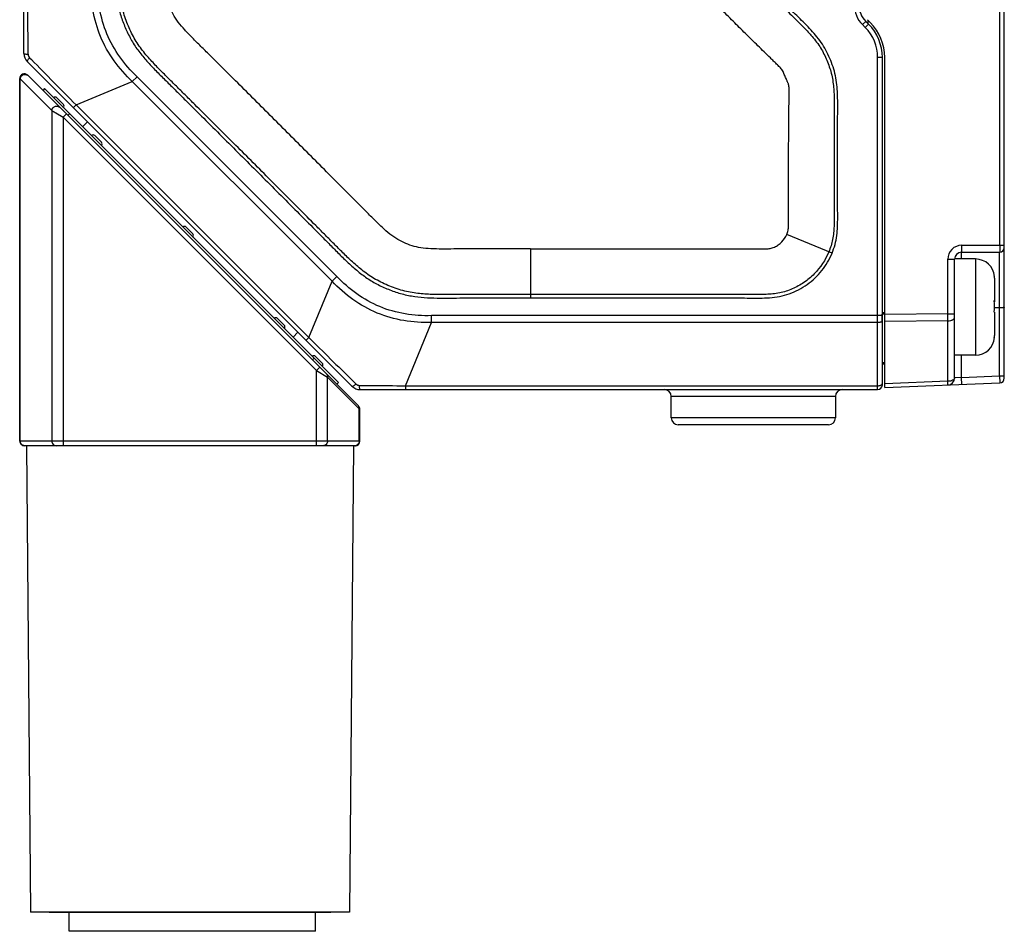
# Model space of a CAD drawing. Header units: millimetres. Extents: x -330 to 72, y 157 to 679.
# Tile 30 of 38: x -215 to -174, y 578 to 617. Entities that reach past the tile are written whole.
import ezdxf

# ---------------------------------------------------------------- set-up
doc = ezdxf.new("R2010")
doc.units = ezdxf.units.MM
doc.header["$LTSCALE"] = 23.1
doc.layers.add('09_ALL_ROUNDS', color=7, linetype='CONTINUOUS')
doc.layers.add('20_ALL_FEATURES', color=7, linetype='CONTINUOUS')

msp = doc.modelspace()

# ---------------------------------------------------------------- linework, layer by layer
at = {"layer": '09_ALL_ROUNDS'}
for p, q in [((-215.31563, 615.93779), (-215.31563, 650.59931)), ((-215.16918, 615.58423), (-201.3307, 601.74575)), ((-215.07636, 615.75574), (-214.9954, 615.67331)), ((-178.91563, 601.59931), (-178.91563, 615.77088)), ((-178.71563, 601.79931), (-178.71563, 615.77088)), ((-213.09243, 613.74201), (-210.69612, 614.7346)), ((-210.69612, 614.7346), (-210.48966, 614.94105)), ((-202.18034, 606.21882), (-210.69612, 614.7346)), ((-201.97388, 606.42527), (-210.48966, 614.94105)), ((-213.09243, 613.74201), (-213.2097, 613.62475)), ((-213.09243, 613.74201), (-203.17293, 603.8225)), ((-202.18034, 606.21882), (-201.97388, 606.42527)), ((-203.17293, 603.8225), (-202.18034, 606.21882)), ((-178.91563, 604.75343), (-197.9377, 604.75343)), ((-197.9377, 604.46146), (-197.9377, 604.75343)), ((-199.05455, 601.76514), (-197.9377, 604.46146)), ((-178.91563, 604.46146), (-197.9377, 604.46146)), ((-203.17293, 603.8225), (-203.29019, 603.70524)), ((-201.31873, 601.99527), (-201.15922, 601.8386)), ((-199.05455, 601.76514), (-178.91563, 601.76514)), ((-199.05455, 601.76514), (-199.05455, 601.59931)), ((-200.97715, 601.59931), (-178.91563, 601.59931)), ((-180.71563, 601.29931), (-187.71563, 601.29931)), ((-187.71563, 600.39931), (-187.71563, 601.29931)), ((-180.71563, 601.29931), (-180.71563, 600.39931)), ((-180.71563, 600.39931), (-187.71563, 600.39931)), ((-181.01563, 600.09931), (-187.41563, 600.09931))]:
    msp.add_line(p, q, dxfattribs=at)
for centre, radius, start, end in [((-214.81563, 615.93779), 0.5, 180, 224.998117), ((-214.92659, 615.9026), 0.20976, 180.514932, 224.438799), ((-180.48719, 604.63353), 1.76205, 3.772416, 4.84164), ((-180.41306, 604.63501), 1.68785, 355.080803, 357.274451), ((-180.47135, 604.63458), 1.74617, 2.700078, 3.772301), ((-180.43802, 604.63586), 1.71282, 357.287798, 2.70992), ((-200.97715, 602.09931), 0.5, 225, 270), ((-201.01234, 601.98836), 0.20977, 225.555173, 269.484553), ((-178.91563, 601.79931), 0.2, 270, 0), ((-188.01563, 601.29931), 0.3, 0, 90), ((-180.41563, 601.29931), 0.3, 90, 180), ((-187.41563, 600.39931), 0.3, 180, 270), ((-181.01563, 600.39931), 0.3, 270, 0)]:
    msp.add_arc(centre, radius, start, end, dxfattribs=at)
for points, knots in [([(-210.69612, 614.7346), (-210.98004, 615.00833), (-211.51065, 615.59918), (-212.09106, 616.64208), (-212.41804, 617.78993), (-212.46076, 618.58292), (-212.45348, 618.97724)], [0, 0, 0, 0, 0.25003554, 0.5, 0.74996441, 1, 1, 1, 1]), ([(-210.48966, 614.94105), (-210.76259, 615.19861), (-211.2633, 615.7648), (-211.82014, 616.7543), (-212.126, 617.84771), (-212.1725, 618.60213), (-212.16151, 618.97724)], [0, 0, 0, 0, 0.25004884, 0.50000032, 0.74995101, 1, 1, 1, 1]), ([(-215.13634, 615.90071), (-215.13769, 616.06336), (-215.14302, 616.71658), (-215.14917, 617.3698), (-215.14979, 617.86039)], [0, 0, 0, 0, 0.24899986, 1, 1, 1, 1]), ([(-215.31563, 615.93779), (-215.31563, 615.93212), (-215.29478, 615.92157), (-215.26164, 615.91408), (-215.20396, 615.90543), (-215.1608, 615.90216), (-215.13634, 615.90071)], [0, 0, 0, 0, 0.09123245, 0.29429794, 0.60533082, 1, 1, 1, 1]), ([(-215.16918, 615.58423), (-215.17433, 615.58938), (-215.17277, 615.61437), (-215.14306, 615.67166), (-215.10604, 615.72075), (-215.07634, 615.75572)], [0, 0, 0, 0, 0.10884177, 0.31424848, 1, 1, 1, 1]), ([(-214.9954, 615.67331), (-214.6802, 615.35237), (-214.04641, 614.70808), (-213.413, 614.06339), (-213.09243, 613.74201)], [0, 0, 0, 0, 0.49773672, 1, 1, 1, 1]), ([(-197.9377, 604.75343), (-198.31281, 604.74256), (-199.06722, 604.78886), (-200.16065, 605.0948), (-201.15008, 605.65169), (-201.71642, 606.15226), (-201.97388, 606.42527)], [0, 0, 0, 0, 0.25004884, 0.50000032, 0.74995101, 1, 1, 1, 1]), ([(-197.9377, 604.46146), (-198.33202, 604.45425), (-199.12501, 604.49685), (-200.27286, 604.82388), (-201.31572, 605.40432), (-201.90666, 605.93485), (-202.18034, 606.21882)], [0, 0, 0, 0, 0.25003554, 0.5, 0.74996441, 1, 1, 1, 1]), ([(-178.80494, 604.76153), (-178.81343, 604.76019), (-178.85012, 604.7553), (-178.8872, 604.7534), (-178.91563, 604.75343)], [0, 0, 0, 0, 0.23206005, 1, 1, 1, 1]), ([(-178.73143, 604.78225), (-178.74091, 604.77696), (-178.76543, 604.76884), (-178.79044, 604.76382), (-178.80494, 604.76153)], [0, 0, 0, 0, 0.42511914, 1, 1, 1, 1]), ([(-178.73143, 604.78225), (-178.72905, 604.78355), (-178.72217, 604.78767), (-178.71563, 604.79508), (-178.71563, 604.80062)], [0, 0, 0, 0, 0.32874072, 1, 1, 1, 1]), ([(-178.80494, 604.46956), (-178.81343, 604.46821), (-178.85012, 604.46333), (-178.8872, 604.46142), (-178.91563, 604.46146)], [0, 0, 0, 0, 0.23206005, 1, 1, 1, 1]), ([(-178.73143, 604.49028), (-178.74091, 604.48499), (-178.76543, 604.47686), (-178.79044, 604.47185), (-178.80494, 604.46956)], [0, 0, 0, 0, 0.42511914, 1, 1, 1, 1]), ([(-178.73143, 604.49028), (-178.72905, 604.49164), (-178.72228, 604.49589), (-178.71563, 604.50319), (-178.71563, 604.50869)], [0, 0, 0, 0, 0.33239391, 1, 1, 1, 1]), ([(-203.17293, 603.8225), (-202.86447, 603.51483), (-202.2456, 602.90655), (-201.627, 602.29803), (-201.31873, 601.99527)], [0, 0, 0, 0, 0.50206845, 1, 1, 1, 1]), ([(-201.3307, 601.74575), (-201.32556, 601.74061), (-201.30057, 601.74217), (-201.24328, 601.77188), (-201.19419, 601.8089), (-201.15922, 601.8386)], [0, 0, 0, 0, 0.10884188, 0.31424866, 1, 1, 1, 1]), ([(-201.01422, 601.7786), (-200.85157, 601.77724), (-200.19836, 601.77192), (-199.54513, 601.76576), (-199.05455, 601.76514)], [0, 0, 0, 0, 0.24899988, 1, 1, 1, 1]), ([(-200.97715, 601.59931), (-200.98281, 601.59931), (-200.99336, 601.62016), (-201.00085, 601.6533), (-201.00951, 601.71098), (-201.01277, 601.75414), (-201.01422, 601.7786)], [0, 0, 0, 0, 0.09123251, 0.29429799, 0.60533084, 1, 1, 1, 1]), ([(-178.91563, 601.76514), (-178.89208, 601.76514), (-178.84724, 601.76855), (-178.78698, 601.78393), (-178.74124, 601.80677), (-178.72092, 601.8309), (-178.71736, 601.84291)], [0, 0, 0, 0, 0.31697042, 0.60226851, 0.83140698, 1, 1, 1, 1])]:
    msp.add_open_spline(points, degree=3, knots=knots, dxfattribs=at)
msp.add_open_spline([(-178.71736, 601.84291), (-178.71624, 601.84668), (-178.71563, 601.85065), (-178.71563, 601.85459)], degree=3, dxfattribs=at)
at = {"layer": '20_ALL_FEATURES'}
for p, q in [((-173.51563, 602.0851), (-173.51563, 658.11148)), ((-173.70772, 607.75698), (-173.70772, 652.44012)), ((-179.42274, 617.30641), (-179.56416, 617.16499)), ((-179.56416, 617.16499), (-179.44284, 617.04367)), ((-179.44284, 617.04367), (-179.30141, 617.18509)), ((-179.42274, 617.30641), (-179.30141, 617.18509)), ((-179.2307, 617.25577), (-179.35202, 617.37709)), ((-179.31563, 617.19931), (-179.31563, 617.33609)), ((-178.71563, 615.77088), (-178.91563, 615.77088)), ((-178.61563, 601.68639), (-178.61563, 615.77084)), ((-215.49795, 599.40589), (-215.49795, 614.86447)), ((-215.47686, 614.85182), (-215.49795, 614.86447)), ((-215.47686, 599.40589), (-215.47686, 614.85182)), ((-214.12686, 613.50182), (-215.47686, 614.85182)), ((-201.05653, 600.90589), (-215.15653, 615.00589)), ((-214.4445, 614.43529), (-214.51336, 614.36272)), ((-214.49899, 614.34835), (-214.42998, 614.42077)), ((-214.4445, 614.43529), (-201.90502, 601.89581)), ((-213.91478, 614.04699), (-213.63194, 613.76415)), ((-214.12686, 613.50182), (-214.12686, 599.40589)), ((-214.12686, 613.50182), (-213.64795, 613.21447)), ((-213.44012, 613.29175), (-213.37174, 613.36253)), ((-213.86702, 613.34575), (-213.76173, 613.28323)), ((-213.70558, 613.24967), (-213.64795, 613.21447)), ((-213.64795, 613.21447), (-213.50653, 613.35589)), ((-213.64795, 613.21447), (-213.64795, 599.20589)), ((-213.64795, 613.21447), (-202.84795, 602.41447)), ((-212.60108, 613.01613), (-212.81877, 612.80956)), ((-212.29935, 612.43156), (-212.01651, 612.14872)), ((-208.39935, 608.53156), (-208.11651, 608.24872)), ((-180.86106, 607.41853), (-182.79182, 608.21538)), ((-193.71565, 607.59914), (-193.71566, 605.50924)), ((-175.3273, 607.75655), (-173.51563, 607.75698)), ((-175.92714, 607.15639), (-175.63901, 607.15647)), ((-175.92652, 604.82552), (-175.92714, 607.15639)), ((-175.63767, 602.09522), (-175.63901, 607.15647)), ((-174.73901, 607.16989), (-175.63872, 607.16965)), ((-175.33909, 607.45655), (-173.71558, 607.45698)), ((-175.33901, 607.16973), (-175.33909, 607.45657)), ((-174.73901, 607.16989), (-174.73793, 603.0705)), ((-173.71563, 602.18518), (-173.71558, 607.457)), ((-173.94036, 606.42022), (-173.94036, 606.41944)), ((-173.9388, 606.3506), (-173.93854, 605.40004)), ((-173.94168, 605.38837), (-173.9419, 605.40187)), ((-173.93854, 605.38826), (-173.93853, 605.34001)), ((-173.94006, 605.10695), (-173.71563, 605.10701)), ((-204.49935, 604.63156), (-204.21651, 604.34872)), ((-178.71563, 604.88255), (-178.61563, 604.88255)), ((-178.71519, 604.83783), (-178.61563, 604.83666)), ((-175.92652, 604.82552), (-178.61563, 604.79772)), ((-175.92652, 604.82552), (-175.63839, 604.8256)), ((-173.93841, 604.90019), (-173.93815, 603.90185)), ((-175.92635, 604.53357), (-178.61563, 604.50576)), ((-175.92567, 601.95303), (-175.92635, 604.53357)), ((-203.63194, 604.04699), (-203.83851, 603.8293)), ((-173.93967, 603.81998), (-173.93967, 603.82076)), ((-202.94245, 602.93324), (-203.01439, 602.86375)), ((-202.88392, 603.01613), (-202.60108, 602.73328)), ((-174.73793, 603.06989), (-175.63793, 603.06965)), ((-175.33768, 602.11946), (-175.33793, 603.06973)), ((-202.70653, 602.55589), (-202.84795, 602.41447)), ((-178.71563, 602.75455), (-178.61563, 602.75338)), ((-178.71563, 602.69927), (-178.61563, 602.69665)), ((-202.84795, 602.41447), (-202.36904, 602.12712)), ((-202.84795, 599.20589), (-202.84795, 602.41447)), ((-202.3937, 602.14189), (-202.38071, 602.13418)), ((-202.37466, 602.13057), (-202.36904, 602.12712)), ((-202.36904, 602.12712), (-201.01904, 600.77712)), ((-202.36904, 599.40589), (-202.36904, 602.12712)), ((-175.33768, 602.11946), (-175.63767, 602.09523)), ((-175.63605, 602.09537), (-175.63767, 602.09523)), ((-175.33768, 602.11946), (-173.71563, 602.18518)), ((-175.32553, 601.81971), (-175.33768, 602.11946)), ((-173.71563, 602.18518), (-173.51563, 602.18518)), ((-173.71563, 602.18518), (-173.70753, 601.88527)), ((-201.97758, 601.82695), (-201.90502, 601.89581)), ((-175.92567, 601.95303), (-178.61563, 601.84404)), ((-178.61563, 601.68639), (-173.70753, 601.88527)), ((-201.01904, 600.77712), (-200.99795, 600.76447)), ((-201.01904, 599.40589), (-201.01904, 600.77712)), ((-200.99795, 599.40589), (-200.99795, 600.76447)), ((-200.99795, 599.40589), (-215.49795, 599.40589)), ((-201.19795, 599.20589), (-215.29795, 599.20589)), ((-215.20974, 599.20589), (-215.03607, 579.30589)), ((-201.26241, 599.20589), (-201.43607, 579.30589)), ((-201.43607, 579.30589), (-215.03607, 579.30589)), ((-202.23624, 579.29347), (-214.23591, 579.29347)), ((-213.38192, 578.49347), (-213.38192, 579.29347)), ((-202.88192, 578.49347), (-202.88192, 579.29347)), ((-202.88199, 578.49347), (-213.38185, 578.49347))]:
    msp.add_line(p, q, dxfattribs=at)
msp.add_lwpolyline([(-173.71628, 607.39808), (-173.71613, 607.43075), (-173.71589, 607.45043), (-173.71558, 607.457)], dxfattribs=at)
for centre, radius, start, end in [((-178.71563, 618.01352), 1.2, 180, 225), ((-178.71563, 618.01352), 1, 180, 225), ((-180.71563, 615.77088), 2, 0, 45), ((-180.71563, 615.77084), 2.1, 0, 45), ((-180.71563, 615.77088), 1.8, 0, 45), ((-215.29795, 614.86447), 0.2, 44.999999, 179.999999), ((-215.26158, 614.82806), 0.21769, 125.426091, 141.662619), ((-213.9855, 613.97628), 0.1, 45, 135), ((-213.70265, 613.69344), 0.1, 315, 45), ((-212.37006, 612.36085), 0.1, 45, 135), ((-212.08722, 612.07801), 0.1, 315, 45), ((-208.47006, 608.46085), 0.1, 45, 135), ((-208.18722, 608.17801), 0.1, 315, 45), ((-175.32711, 607.15652), 0.60004, 90.018233, 180.012099), ((-173.71563, 607.657), 0.2, 270.015159, 0), ((-175.33901, 607.15655), 0.3, 90.015159, 180.015143), ((-174.7388, 606.36989), 0.8, 3.606621, 90.015159), ((-174.76911, 606.35041), 0.83031, 0.013479, 5.171001), ((-188.7336, 605.14803), 14.79388, 359.047171, 0.930853), ((-204.57006, 604.56085), 0.1, 45, 135), ((-207.52607, 604.6608), 31.59997, 359.769302, 0.298664), ((-204.28722, 604.27801), 0.1, 315, 45), ((-174.73814, 603.86989), 0.8, 270.015159, 356.423697), ((-174.76846, 603.90161), 0.83031, 354.859317, 0.016839), ((-174.76846, 603.88935), 0.83031, 354.859317, 0.016839), ((-202.95463, 602.94542), 0.1, 45, 135), ((-202.67179, 602.66257), 0.1, 315, 45), ((-175.93767, 602.09514), 0.3, 272.320276, 0.015158), ((-173.71563, 602.0851), 0.2, 272.320276, 0), ((-201.19795, 600.76447), 0.2, 359.999999, 44.999999), ((-201.21039, 600.79293), 0.19201, 355.277707, 0.544348), ((-215.29795, 599.40589), 0.2, 179.999999, 269.999999), ((-215.26933, 599.40597), 0.20753, 180.022068, 187.247796), ((-201.21063, 599.38683), 0.18094, 270.007527, 277.880111), ((-201.19795, 599.40589), 0.2, 269.999999, 359.999999)]:
    msp.add_arc(centre, radius, start, end, dxfattribs=at)
for points, knots in [([(-211.40579, 630.09931), (-211.4059, 629.36703), (-211.40633, 627.90247), (-211.40503, 626.07177), (-211.40386, 624.60721), (-211.40357, 623.50879), (-211.40406, 622.41038), (-211.40693, 621.31194), (-211.40889, 620.21364), (-211.42109, 619.29801), (-211.3845, 618.56637), (-211.31587, 618.02045), (-211.17619, 617.48772), (-210.97798, 616.97482), (-210.73451, 616.48135), (-210.42823, 616.02368), (-210.07437, 615.60299), (-209.69782, 615.20301), (-209.30829, 614.81579), (-208.91769, 614.42972), (-208.52847, 614.04224), (-208.0089, 613.52621), (-207.36029, 612.88033), (-206.58244, 612.10478), (-205.80532, 611.3285), (-205.02885, 610.55157), (-204.25308, 609.77394), (-203.47797, 608.99566), (-202.83261, 608.34653), (-202.31651, 607.82703), (-201.93102, 607.43584), (-201.5393, 607.05077), (-201.13165, 606.68247), (-200.69709, 606.34492), (-200.22131, 606.06754), (-199.71846, 605.84504), (-199.28386, 605.69855), (-198.92719, 605.61463), (-198.56576, 605.55452), (-198.10929, 605.51412), (-197.56011, 605.49964), (-197.01089, 605.50483), (-196.46171, 605.50982), (-195.72942, 605.51097), (-194.81407, 605.51096), (-194.0818, 605.50952), (-193.71566, 605.50924)], [0, 0, 0, 0, 0.06250119, 0.12500238, 0.15625297, 0.18750356, 0.21875416, 0.25000474, 0.28125535, 0.31250496, 0.32812982, 0.34375337, 0.35937513, 0.37499987, 0.39062313, 0.40624342, 0.42186839, 0.43749384, 0.45311917, 0.46874453, 0.48436981, 0.49999511, 0.5312457, 0.5624963, 0.59374689, 0.62499748, 0.65624808, 0.68749867, 0.71874928, 0.73437456, 0.74999982, 0.76562539, 0.78125034, 0.79687445, 0.8124963, 0.82812099, 0.84374434, 0.85155855, 0.8593724, 0.87499755, 0.89062277, 0.90624824, 0.92187347, 0.93749884, 0.9687494, 1, 1, 1, 1]), ([(-193.71561, 605.65732), (-194.06342, 605.65758), (-194.75829, 605.65838), (-195.62621, 605.65977), (-196.31889, 605.65746), (-196.84065, 605.65579), (-197.37497, 605.64819), (-197.93749, 605.65439), (-198.53936, 605.69388), (-199.17355, 605.80924), (-199.79959, 606.03355), (-200.39295, 606.32172), (-200.91127, 606.68739), (-201.35821, 607.08349), (-201.76166, 607.47511), (-202.13732, 607.85723), (-202.50646, 608.22763), (-202.99552, 608.72071), (-203.6086, 609.33638), (-204.34437, 610.07523), (-205.08066, 610.81295), (-205.81764, 611.55012), (-206.55524, 612.28675), (-207.29351, 613.02262), (-207.90886, 613.63572), (-208.40202, 614.1253), (-208.77159, 614.49294), (-209.14425, 614.86233), (-209.52881, 615.24266), (-209.92419, 615.65664), (-210.31952, 616.11922), (-210.66811, 616.65614), (-210.93835, 617.25635), (-211.14222, 617.88426), (-211.23369, 618.51352), (-211.26391, 619.10475), (-211.26803, 619.65907), (-211.26253, 620.19154), (-211.26026, 620.88808), (-211.25685, 621.75611), (-211.25609, 622.79766), (-211.25539, 623.84006), (-211.25603, 624.88268), (-211.25722, 626.27359), (-211.25813, 628.01252), (-211.25805, 629.40372), (-211.25794, 630.09931)], [0, 0, 0, 0, 0.0298853, 0.05970661, 0.0745748, 0.08940305, 0.10453819, 0.12048963, 0.13772984, 0.15631846, 0.17565542, 0.19469432, 0.21282618, 0.22995114, 0.2459719, 0.26113134, 0.27599224, 0.29090451, 0.32080396, 0.35064805, 0.38049893, 0.4103612, 0.44021361, 0.47006904, 0.49992618, 0.51485073, 0.5297784, 0.54471693, 0.55993667, 0.57624962, 0.59389917, 0.61214813, 0.63103013, 0.65031806, 0.66866968, 0.68547043, 0.70116844, 0.71629172, 0.73122515, 0.76101766, 0.79087676, 0.82071926, 0.8505851, 0.88046243, 0.94023229, 1, 1, 1, 1]), ([(-193.71565, 607.60094), (-194.06326, 607.60122), (-194.7593, 607.60272), (-195.80512, 607.60325), (-196.67488, 607.60019), (-197.35833, 607.59228), (-197.83927, 607.59714), (-198.27943, 607.62335), (-198.67711, 607.69754), (-199.03781, 607.82858), (-199.38972, 607.99379), (-199.72785, 608.23266), (-200.05975, 608.53177), (-200.40538, 608.86766), (-200.88448, 609.35276), (-201.49554, 609.9687), (-202.23196, 610.7093), (-202.96881, 611.44846), (-203.95227, 612.43365), (-204.93665, 613.41779), (-205.92239, 614.40043), (-206.66215, 615.13709), (-207.27907, 615.75032), (-207.77082, 616.23768), (-208.1281, 616.59125), (-208.45427, 616.93194), (-208.74183, 617.25987), (-208.96318, 617.60301), (-209.1192, 617.95881), (-209.24215, 618.32749), (-209.29967, 618.73582), (-209.32082, 619.18679), (-209.32406, 619.67612), (-209.31878, 620.18681), (-209.31711, 620.70685), (-209.31516, 621.22948), (-209.31297, 621.92613), (-209.31234, 622.79653), (-209.31144, 624.18821), (-209.31336, 625.92722), (-209.31436, 628.01341), (-209.3143, 629.404), (-209.31419, 630.09931)], [0, 0, 0, 0, 0.03272794, 0.06553398, 0.0984669, 0.11461814, 0.12988471, 0.14374741, 0.15609105, 0.16780786, 0.17979377, 0.19258763, 0.20660571, 0.22183446, 0.23796224, 0.2707975, 0.30352416, 0.33629671, 0.36906424, 0.43458871, 0.46735267, 0.50011101, 0.5328833, 0.54925026, 0.56529831, 0.58020436, 0.59366132, 0.60630156, 0.61846098, 0.63016561, 0.64277228, 0.65712416, 0.67266741, 0.68883469, 0.70521153, 0.72162965, 0.73804187, 0.77080325, 0.80358016, 0.86907248, 0.93453494, 1, 1, 1, 1]), ([(-182.79182, 608.21538), (-182.77984, 608.24393), (-182.75972, 608.30265), (-182.736, 608.39251), (-182.71992, 608.48425), (-182.71584, 608.57721), (-182.71421, 608.6701), (-182.71334, 608.79401), (-182.71332, 608.94888), (-182.71337, 609.13473), (-182.71346, 609.38254), (-182.7136, 609.69229), (-182.71374, 610.064), (-182.71377, 610.55961), (-182.71333, 611.17912), (-182.71136, 611.92253), (-182.70801, 612.54204), (-182.70405, 613.03763), (-182.70041, 613.40932), (-182.69673, 613.71906), (-182.6935, 613.96684), (-182.6911, 614.1217), (-182.68984, 614.2456), (-182.68989, 614.33852), (-182.6918, 614.43145), (-182.69704, 614.52426), (-182.70974, 614.60106), (-182.72946, 614.65998), (-182.74946, 614.702), (-182.77125, 614.74306), (-182.79491, 614.8004), (-182.81897, 614.8741), (-182.85764, 614.95867), (-182.89768, 615.04269), (-182.9217, 615.13298), (-182.96901, 615.214), (-183.02819, 615.28568), (-183.09168, 615.35356), (-183.15695, 615.4197), (-183.24528, 615.50659), (-183.35674, 615.61413), (-183.53453, 615.78675), (-183.75633, 616.00298), (-184.02169, 616.26326), (-184.28643, 616.52419), (-184.55062, 616.78566), (-184.90235, 617.13482), (-185.34123, 617.57206), (-185.86834, 618.0963), (-186.30736, 618.53339), (-186.66261, 618.87901), (-186.91909, 619.14814), (-187.11846, 619.38582), (-187.26003, 619.58947), (-187.38478, 619.80387), (-187.51268, 620.08659), (-187.63291, 620.43935), (-187.69482, 620.80714), (-187.71871, 621.17828), (-187.72289, 621.55004), (-187.71945, 621.92172), (-187.71883, 622.29343), (-187.7171, 622.78904), (-187.71596, 623.40855), (-187.71502, 624.15196), (-187.71465, 624.89537), (-187.71464, 625.88659), (-187.71523, 627.12562), (-187.71618, 628.61244), (-187.71585, 629.60366), (-187.71582, 630.09927)], [0, 0, 0, 0, 0.00390508, 0.00781091, 0.01171609, 0.01562234, 0.01952853, 0.02343491, 0.0312476, 0.03906029, 0.04687299, 0.06249838, 0.07812377, 0.09374916, 0.12499993, 0.15625071, 0.18750148, 0.20312687, 0.21875225, 0.23437764, 0.24219033, 0.25000303, 0.25390936, 0.25781584, 0.26172191, 0.26562957, 0.26953537, 0.27149126, 0.27344449, 0.27539783, 0.2773498, 0.28125818, 0.2851637, 0.28906915, 0.29297498, 0.29687547, 0.30078023, 0.30468636, 0.30859267, 0.31249901, 0.3203117, 0.32812439, 0.34374978, 0.35937516, 0.37500055, 0.39062594, 0.40625133, 0.43750211, 0.46875289, 0.50000365, 0.51562903, 0.53125332, 0.54687608, 0.55468994, 0.56250366, 0.57812557, 0.59374615, 0.60936562, 0.62499117, 0.64061606, 0.6562414, 0.67186682, 0.6874922, 0.71874298, 0.74999376, 0.78124454, 0.81249532, 0.87499688, 0.93749844, 1, 1, 1, 1]), ([(-185.77414, 630.09931), (-185.77414, 629.59637), (-185.77412, 628.59141), (-185.77387, 627.33541), (-185.77368, 626.331), (-185.77361, 625.57673), (-185.77364, 624.82085), (-185.77383, 624.06267), (-185.77414, 623.42909), (-185.77449, 622.92053), (-185.77482, 622.53763), (-185.77519, 622.15362), (-185.77558, 621.83286), (-185.77586, 621.57658), (-185.77624, 621.39292), (-185.7753, 621.23336), (-185.77245, 621.10685), (-185.76057, 621.00484), (-185.73861, 620.91132), (-185.71003, 620.8164), (-185.67002, 620.72352), (-185.62224, 620.63759), (-185.54636, 620.52042), (-185.38932, 620.35894), (-185.16443, 620.13578), (-184.90443, 619.87676), (-184.64129, 619.61404), (-184.29302, 619.26573), (-183.86172, 618.83379), (-183.34936, 618.32111), (-182.8442, 617.81802), (-182.42526, 617.40292), (-182.05719, 617.04358), (-181.72827, 616.68821), (-181.43652, 616.32544), (-181.23447, 615.98033), (-181.10845, 615.71432), (-180.99838, 615.44199), (-180.90633, 615.16137), (-180.84007, 614.86841), (-180.80134, 614.56992), (-180.77989, 614.2852), (-180.76941, 614.03506), (-180.76593, 613.82419), (-180.76748, 613.58152), (-180.76966, 613.28901), (-180.77217, 612.81622), (-180.77432, 612.2164), (-180.77527, 611.49028), (-180.77487, 610.76104), (-180.77308, 610.03604), (-180.77112, 609.4378), (-180.7684, 609.02087), (-180.76818, 608.76877), (-180.77501, 608.54323), (-180.79183, 608.28307), (-180.82841, 608.00544), (-180.89882, 607.73293), (-180.96329, 607.55974), (-180.99814, 607.47472)], [0, 0, 0, 0, 0.0615615, 0.12301269, 0.15374056, 0.18450657, 0.21533822, 0.24626363, 0.27731219, 0.29289191, 0.30851351, 0.32418071, 0.33989719, 0.34777507, 0.35555159, 0.36237692, 0.36730948, 0.37103245, 0.37492257, 0.3790526, 0.38315262, 0.38727155, 0.39107868, 0.40020317, 0.41469991, 0.42992773, 0.44510512, 0.46022028, 0.49021657, 0.51982196, 0.54894186, 0.57748197, 0.59201777, 0.61189208, 0.63675505, 0.64878013, 0.66075629, 0.67275614, 0.68471655, 0.69686641, 0.70945997, 0.7215235, 0.7318089, 0.74010098, 0.74733564, 0.76151228, 0.77590787, 0.80520713, 0.83493386, 0.86478807, 0.89446971, 0.9236787, 0.93801515, 0.94550501, 0.95453581, 0.96563017, 0.97740867, 0.98875323, 1, 1, 1, 1]), ([(-180.86106, 607.41853), (-180.81185, 607.53858), (-180.72351, 607.78389), (-180.65129, 608.16754), (-180.62385, 608.55482), (-180.61873, 608.94053), (-180.6225, 609.3249), (-180.62402, 609.83634), (-180.62622, 610.4756), (-180.62705, 611.24271), (-180.62647, 612.00981), (-180.62445, 612.64895), (-180.62186, 613.16033), (-180.61926, 613.54424), (-180.61586, 613.92919), (-180.63692, 614.44364), (-180.69292, 614.96046), (-180.84445, 615.4561), (-180.99029, 615.81619), (-181.1637, 616.16444), (-181.37866, 616.48887), (-181.62382, 616.78918), (-181.88262, 617.07601), (-182.15526, 617.34788), (-182.52103, 617.70606), (-182.97434, 618.15671), (-183.51726, 618.6986), (-184.05931, 619.24151), (-184.51132, 619.6937), (-184.82807, 620.01), (-185.00949, 620.19029), (-185.14543, 620.32546), (-185.27988, 620.4603), (-185.39109, 620.57072), (-185.46701, 620.66803), (-185.52943, 620.77128), (-185.58967, 620.91067), (-185.62743, 621.09122), (-185.62715, 621.27836), (-185.62766, 621.46842), (-185.62767, 621.72403), (-185.62711, 622.04361), (-185.62677, 622.42723), (-185.62642, 622.81084), (-185.62605, 623.32232), (-185.62571, 623.96166), (-185.6255, 624.72888), (-185.62545, 625.49609), (-185.62552, 626.2633), (-185.6257, 627.28624), (-185.62597, 628.56491), (-185.62599, 629.58784), (-185.62598, 630.09931)], [0, 0, 0, 0, 0.01584554, 0.03173111, 0.04750212, 0.06321286, 0.07883142, 0.09444591, 0.12567466, 0.15690301, 0.18813081, 0.21935783, 0.23496039, 0.25058369, 0.26624998, 0.2819557, 0.31349455, 0.32932232, 0.34509683, 0.36091124, 0.37674814, 0.39250891, 0.40822011, 0.42390966, 0.43952083, 0.47074421, 0.50197171, 0.53320281, 0.56443722, 0.58005561, 0.58787091, 0.59567417, 0.60346524, 0.61113679, 0.61478279, 0.61850573, 0.62584869, 0.63321567, 0.64084959, 0.64864372, 0.65644389, 0.67206027, 0.68767666, 0.70329304, 0.7189094, 0.75014207, 0.78137467, 0.81260719, 0.84383958, 0.87507184, 0.93753597, 1, 1, 1, 1]), ([(-215.38776, 615.00544), (-215.37942, 615.01136), (-215.3451, 615.03223), (-215.3046, 615.04315), (-215.27471, 615.04397)], [0, 0, 0, 0, 0.25479196, 1, 1, 1, 1]), ([(-215.27471, 615.04397), (-215.25055, 615.04463), (-215.20199, 615.03674), (-215.16056, 615.00992), (-215.14388, 614.99324)], [0, 0, 0, 0, 0.50602443, 1, 1, 1, 1]), ([(-215.47686, 614.85182), (-215.47439, 614.88174), (-215.4614, 614.92174), (-215.43868, 614.95504), (-215.43232, 614.96309)], [0, 0, 0, 0, 0.74540294, 1, 1, 1, 1]), ([(-214.12686, 613.50182), (-214.12378, 613.53918), (-214.09501, 613.61372), (-214.01741, 613.67519), (-213.94398, 613.69508), (-213.87079, 613.69418), (-213.81882, 613.66819), (-213.79388, 613.64324)], [0, 0, 0, 0, 0.25337485, 0.51018903, 0.63731875, 0.76151182, 1, 1, 1, 1]), ([(-193.71565, 607.59914), (-193.19971, 607.59926), (-192.16831, 607.59943), (-190.62322, 607.59916), (-189.33773, 607.59921), (-188.31107, 607.59943), (-187.54071, 607.59955), (-186.7681, 607.59957), (-186.12221, 607.59942), (-185.60328, 607.59916), (-185.21201, 607.59888), (-184.81909, 607.59852), (-184.49055, 607.59812), (-184.22679, 607.59777), (-184.03158, 607.5974), (-183.85239, 607.59735), (-183.70613, 607.59866), (-183.59425, 607.60435), (-183.50152, 607.62146), (-183.41097, 607.64552), (-183.28959, 607.68955), (-183.14825, 607.76901), (-182.95031, 607.93238), (-182.8412, 608.09778), (-182.79182, 608.21538)], [0, 0, 0, 0, 0.13852041, 0.27691186, 0.4148249, 0.48365085, 0.55254954, 0.62164995, 0.69108106, 0.72596093, 0.76097184, 0.79612992, 0.83145128, 0.84917823, 0.86694543, 0.88386221, 0.89728107, 0.90622873, 0.91388515, 0.92254725, 0.93136203, 0.94849483, 0.96575741, 1, 1, 1, 1]), ([(-175.33909, 607.45655), (-175.33847, 607.45655), (-175.33746, 607.45914), (-175.33657, 607.46302), (-175.33545, 607.47046), (-175.33391, 607.48522), (-175.3322, 607.51033), (-175.33051, 607.54711), (-175.32911, 607.592), (-175.32767, 607.66271), (-175.32729, 607.71828), (-175.3273, 607.75655)], [0, 0, 0, 0, 0.00618049, 0.02106349, 0.04510885, 0.07824589, 0.17072286, 0.29479165, 0.44590418, 0.61840219, 1, 1, 1, 1]), ([(-173.70772, 607.75698), (-173.70771, 607.71866), (-173.70796, 607.66305), (-173.70893, 607.59232), (-173.70986, 607.54742), (-173.711, 607.51071), (-173.7121, 607.48556), (-173.71319, 607.47092), (-173.71382, 607.46335), (-173.7146, 607.45979), (-173.71503, 607.45698), (-173.71558, 607.45698)], [0, 0, 0, 0, 0.38263526, 0.55530737, 0.70661763, 0.83075205, 0.92301868, 0.95606876, 0.97997107, 0.99455074, 1, 1, 1, 1]), ([(-193.71566, 605.50924), (-193.14971, 605.50946), (-192.01782, 605.50961), (-190.60294, 605.50892), (-189.47103, 605.5092), (-188.6221, 605.50966), (-187.77318, 605.51019), (-186.92429, 605.51033), (-186.07542, 605.51), (-185.22655, 605.50795), (-184.51901, 605.50725), (-183.95187, 605.50092), (-183.52453, 605.51433), (-183.09587, 605.55942), (-182.67965, 605.67802), (-182.28376, 605.85138), (-181.91432, 606.07588), (-181.58079, 606.35147), (-181.19264, 606.77611), (-180.96982, 607.1532), (-180.86111, 607.41855)], [0, 0, 0, 0, 0.12450924, 0.2490202, 0.31127676, 0.3735328, 0.4357873, 0.49804042, 0.56029212, 0.62254232, 0.68479161, 0.71595915, 0.74730351, 0.77884663, 0.81049765, 0.84208136, 0.87368832, 0.90529442, 0.93691276, 1, 1, 1, 1]), ([(-180.99804, 607.47468), (-181.14088, 607.12621), (-181.46493, 606.6401), (-182.0469, 606.15358), (-182.54803, 605.88185), (-183.00274, 605.73031), (-183.37951, 605.67681), (-183.64829, 605.65892), (-183.88523, 605.65177), (-184.15414, 605.652), (-184.59778, 605.65468), (-185.23053, 605.65633), (-185.99415, 605.65782), (-186.76261, 605.65832), (-187.79297, 605.65828), (-189.08296, 605.6573), (-190.62974, 605.65697), (-192.17373, 605.65767), (-193.2018, 605.65749), (-193.71561, 605.6573)], [0, 0, 0, 0, 0.08396343, 0.12610375, 0.16832455, 0.21032896, 0.23214985, 0.25300243, 0.27036533, 0.28498997, 0.3129523, 0.36927499, 0.42605765, 0.48319954, 0.54059987, 0.65577246, 0.77079726, 0.88544867, 1, 1, 1, 1]), ([(-173.9419, 605.40187), (-173.94104, 605.40164), (-173.9399, 605.40134), (-173.93854, 605.40045), (-173.93854, 605.40004)], [0, 0, 0, 0, 0.68334736, 1, 1, 1, 1]), ([(-173.93853, 605.34001), (-173.93853, 605.3396), (-173.93989, 605.33871), (-173.94102, 605.33841), (-173.94189, 605.33818)], [0, 0, 0, 0, 0.31665252, 1, 1, 1, 1]), ([(-173.71563, 605.10701), (-173.69011, 605.1071), (-173.65303, 605.10729), (-173.60598, 605.10733), (-173.57585, 605.10762), (-173.55189, 605.10804), (-173.53225, 605.10915), (-173.52351, 605.1079), (-173.51563, 605.10835), (-173.51563, 605.10701)], [0, 0, 0, 0, 0.38233453, 0.55512927, 0.70645765, 0.83064824, 0.92305331, 0.97987666, 1, 1, 1, 1]), ([(-175.92635, 604.53357), (-175.88912, 604.53424), (-175.83484, 604.53946), (-175.76641, 604.5569), (-175.69882, 604.58158), (-175.63834, 604.62613), (-175.63835, 604.66785)], [0, 0, 0, 0, 0.33359518, 0.4871425, 0.62621814, 1, 1, 1, 1]), ([(-173.93841, 604.90019), (-173.93841, 604.9006), (-173.93977, 604.90149), (-173.94091, 604.90179), (-173.94177, 604.90202)], [0, 0, 0, 0, 0.31665264, 1, 1, 1, 1]), ([(-202.41918, 602.26855), (-202.4013, 602.25067), (-202.37304, 602.2056), (-202.3669, 602.15298), (-202.36904, 602.12712)], [0, 0, 0, 0, 0.49356825, 1, 1, 1, 1]), ([(-175.63767, 602.09522), (-175.63767, 602.07611), (-175.6594, 602.03215), (-175.72641, 601.99011), (-175.81819, 601.96105), (-175.8884, 601.95374), (-175.92567, 601.95303)], [0, 0, 0, 0, 0.16655944, 0.38961983, 0.67521829, 1, 1, 1, 1]), ([(-175.92552, 601.79539), (-175.92456, 601.79543), (-175.9249, 601.801), (-175.92361, 601.80737), (-175.92376, 601.82165), (-175.92349, 601.83947), (-175.92373, 601.8625), (-175.92429, 601.90076), (-175.92506, 601.93145), (-175.92567, 601.95303)], [0, 0, 0, 0, 0.01839124, 0.07017012, 0.154915, 0.27124423, 0.41694071, 0.58959172, 1, 1, 1, 1]), ([(-201.06918, 600.91855), (-201.05328, 600.90264), (-201.02739, 600.86361), (-201.01861, 600.81773), (-201.01839, 600.79476)], [0, 0, 0, 0, 0.49465393, 1, 1, 1, 1]), ([(-215.2853, 599.20589), (-215.33052, 599.20589), (-215.42522, 599.24308), (-215.46934, 599.33362), (-215.4752, 599.37979)], [0, 0, 0, 0, 0.49283629, 1, 1, 1, 1]), ([(-214.12686, 599.40589), (-214.12686, 599.37992), (-214.11704, 599.32774), (-214.07472, 599.2613), (-214.01105, 599.21646), (-213.96025, 599.20589), (-213.9353, 599.20589)], [0, 0, 0, 0, 0.25495409, 0.5070348, 0.7549951, 1, 1, 1, 1]), ([(-202.36904, 599.40589), (-202.36904, 599.37992), (-202.37886, 599.32774), (-202.42118, 599.2613), (-202.48485, 599.21646), (-202.53564, 599.20589), (-202.5606, 599.20589)], [0, 0, 0, 0, 0.25495409, 0.5070348, 0.7549951, 1, 1, 1, 1]), ([(-201.0447, 599.30589), (-201.05907, 599.27994), (-201.09956, 599.23407), (-201.15669, 599.21162), (-201.1856, 599.20762)], [0, 0, 0, 0, 0.50409118, 1, 1, 1, 1])]:
    msp.add_open_spline(points, degree=3, knots=knots, dxfattribs=at)
for points in [[(-173.94217, 606.42524), (-173.94107, 606.42385), (-173.94049, 606.42199), (-173.94038, 606.42021)], [(-173.93967, 603.82076), (-173.93967, 603.823), (-173.94031, 603.82531), (-173.94149, 603.82721)], [(-201.01904, 599.40589), (-201.01904, 599.37148), (-201.02804, 599.336), (-201.0447, 599.30589)]]:
    msp.add_open_spline(points, degree=3, dxfattribs=at)

doc.saveas('drawing.dxf')
